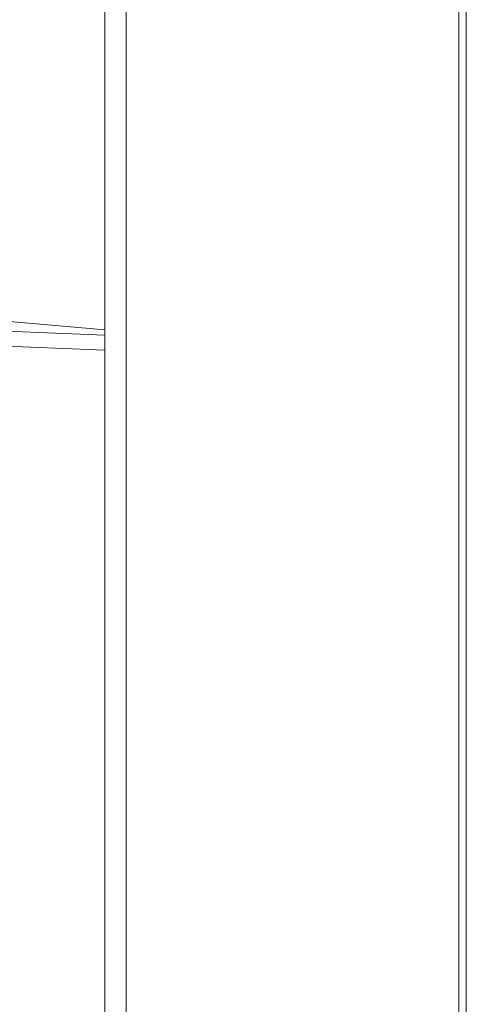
# Model space of a CAD drawing. Header units: millimetres. Extents: x 4 to 836, y 5 to 589.
# Tile 68 of 153: x 528 to 541, y 307 to 335. Entities that reach past the tile are written whole.
import ezdxf

# ---------------------------------------------------------------- set-up
doc = ezdxf.new("R2010")
doc.units = ezdxf.units.MM
doc.layers.add('1', color=7, linetype='Continuous', true_color=0xffffff)

msp = doc.modelspace()

# ---------------------------------------------------------------- linework, layer by layer
at = {"layer": '1', "color": 143, "linetype": 'Continuous', "lineweight": 18}
for p, q in [((531.458, 259.161), (531.458, 354.035)), ((530.858, 326.205), (530.858, 335.991)), ((521.065, 327.065), (530.858, 326.205)), ((530.858, 326.059), (530.858, 326.205)), ((530.858, 326.059), (530.858, 325.628)), ((530.858, 325.628), (530.858, 287.568))]:
    msp.add_line(p, q, dxfattribs=at)
at = {"layer": '1', "color": 143, "linetype": 'Continuous', "lineweight": 13}
for p, q in [((540.847, 264.931), (540.847, 348.265)), ((541.057, 348.261), (541.057, 264.935)), ((525.519, 326.276), (530.858, 326.059)), ((530.858, 325.628), (527.745, 325.755))]:
    msp.add_line(p, q, dxfattribs=at)

doc.saveas('drawing.dxf')
